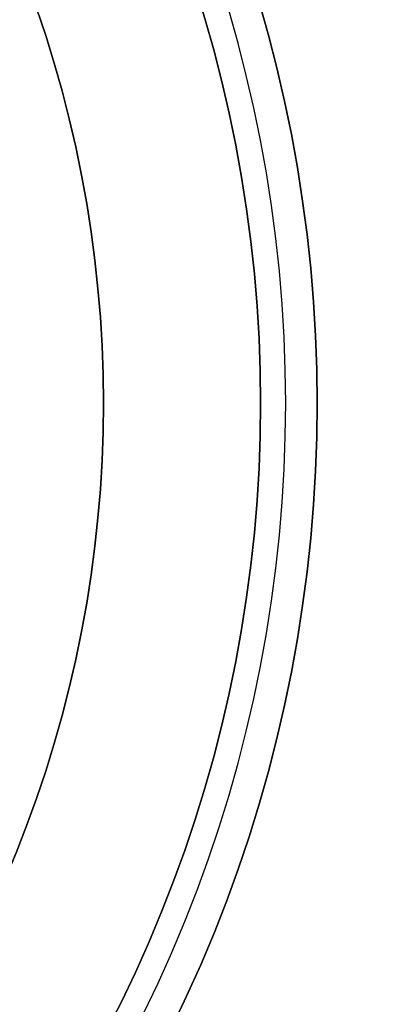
# Model space of a CAD drawing. Header units: centimetres. Extents: x -2.4 to 2.4, y -10.6 to 3.6.
# Tile 54 of 56: x 1.767 to 2.371, y -0.956 to 0.61. Entities that reach past the tile are written whole.
import ezdxf

# ---------------------------------------------------------------- set-up
doc = ezdxf.new("R2010")
doc.units = ezdxf.units.CM
doc.layers.add('Default', color=7, linetype='Continuous', true_color=0x000000)

msp = doc.modelspace()

# ---------------------------------------------------------------- linework, layer by layer
at = {"layer": 'Default', "extrusion": (0, 0, -1)}
for centre, radius, start, end in [((0, 0, -0.5), 1.75, 45, 225), ((0, 0, -0.45), 2.24, 135, 315), ((0, 0), 2.15, 135, 315), ((0, 0, -0.18), 2.15, 135, 315), ((0, 0, -0.18), 1.9, 135, 315)]:
    msp.add_arc(centre, radius, start, end, dxfattribs=at)
at = {"layer": 'Default'}
for centre, radius in [((0, 0), 2.24), ((0, 0, 0.225), 2.24), ((0, 0, 0.5), 2.19), ((0, 0, 0.09), 2.15), ((0, 0), 1.9), ((0, 0, 0.09), 1.9)]:
    msp.add_arc(centre, radius, 225, 45, dxfattribs=at)

doc.saveas('drawing.dxf')
